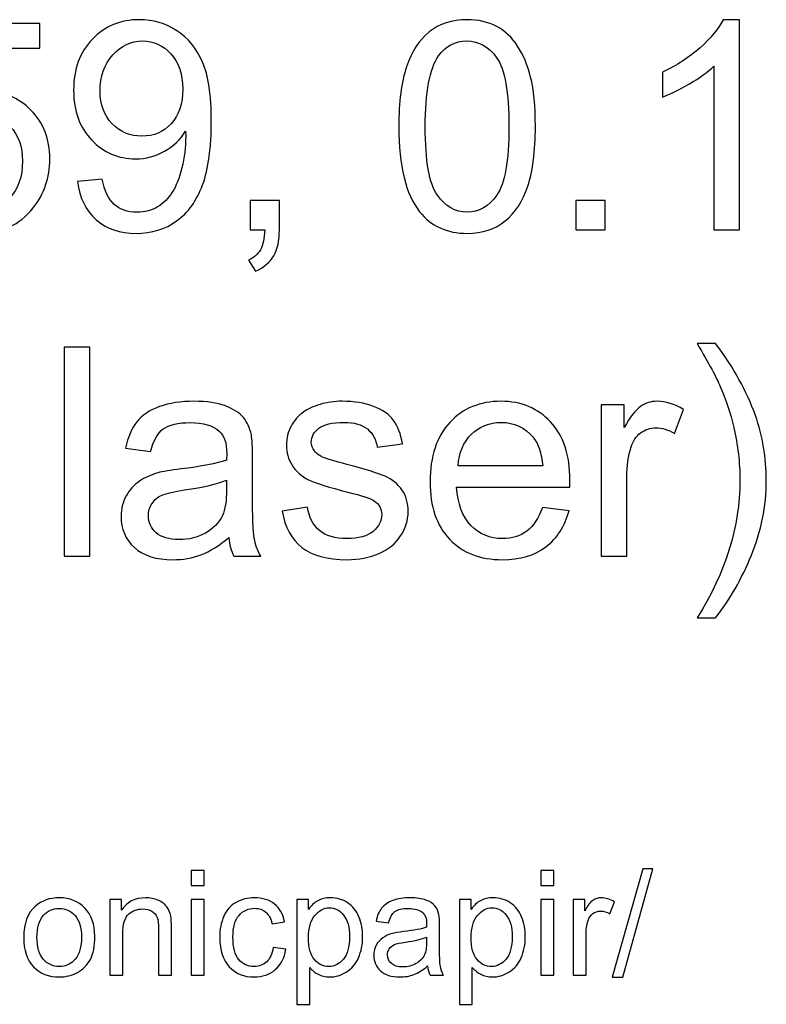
# Model space of a CAD drawing. Header units: inches. Extents: x -3.1 to 14.9, y -9.8 to 5.5.
# Tile 53 of 56: x 11.403 to 12.254, y 4.403 to 5.526. Entities that reach past the tile are written whole.
import ezdxf

# ---------------------------------------------------------------- set-up
doc = ezdxf.new("R2010")
doc.units = ezdxf.units.IN
doc.header["$MEASUREMENT"] = 0
doc.layers.add('Layer 1', color=7, linetype='Continuous')

msp = doc.modelspace()

# ---------------------------------------------------------------- linework, layer by layer
at = {"layer": 'Layer 1', "color": 250}
for points, knots in [([(11.4687, 5.3414), (11.4687, 5.3414), (11.4968, 5.3441), (11.4968, 5.3441), (11.4968, 5.3441), (11.4992, 5.3308), (11.5038, 5.3212), (11.5105, 5.3152), (11.5105, 5.3152), (11.5172, 5.3093), (11.5258, 5.3063), (11.5364, 5.3063), (11.5364, 5.3063), (11.5454, 5.3063), (11.5533, 5.3083), (11.56, 5.3125), (11.56, 5.3125), (11.5668, 5.3166), (11.5724, 5.3221), (11.5767, 5.329), (11.5767, 5.329), (11.5811, 5.3359), (11.5847, 5.3452), (11.5877, 5.3569), (11.5877, 5.3569), (11.5905, 5.3686), (11.592, 5.3806), (11.592, 5.3927), (11.592, 5.3927), (11.592, 5.394), (11.592, 5.396), (11.5919, 5.3986), (11.5919, 5.3986), (11.586, 5.3893), (11.578, 5.3817), (11.5679, 5.3759), (11.5679, 5.3759), (11.5577, 5.3701), (11.5467, 5.3672), (11.5349, 5.3672), (11.5349, 5.3672), (11.5152, 5.3672), (11.4984, 5.3743), (11.4848, 5.3887), (11.4848, 5.3887), (11.4711, 5.403), (11.4643, 5.4218), (11.4643, 5.4453), (11.4643, 5.4453), (11.4643, 5.4695), (11.4714, 5.4889), (11.4857, 5.5037), (11.4857, 5.5037), (11.4999, 5.5185), (11.5178, 5.5259), (11.5393, 5.5259), (11.5393, 5.5259), (11.5548, 5.5259), (11.569, 5.5217), (11.5819, 5.5133), (11.5819, 5.5133), (11.5947, 5.505), (11.6045, 5.4931), (11.6112, 5.4776), (11.6112, 5.4776), (11.6178, 5.4622), (11.6212, 5.4398), (11.6212, 5.4104), (11.6212, 5.4104), (11.6212, 5.38), (11.6179, 5.3557), (11.6113, 5.3376), (11.6113, 5.3376), (11.6046, 5.3196), (11.5948, 5.3058), (11.5817, 5.2964), (11.5817, 5.2964), (11.5686, 5.2869), (11.5533, 5.2822), (11.5357, 5.2822), (11.5357, 5.2822), (11.517, 5.2822), (11.5018, 5.2874), (11.49, 5.2978), (11.49, 5.2978), (11.4782, 5.3081), (11.471, 5.3227), (11.4687, 5.3414)], [0, 0, 0, 0, 0.043478, 0.043478, 0.043478, 0.043478, 0.086957, 0.086957, 0.086957, 0.086957, 0.130435, 0.130435, 0.130435, 0.130435, 0.173913, 0.173913, 0.173913, 0.173913, 0.217391, 0.217391, 0.217391, 0.217391, 0.26087, 0.26087, 0.26087, 0.26087, 0.304348, 0.304348, 0.304348, 0.304348, 0.347826, 0.347826, 0.347826, 0.347826, 0.391304, 0.391304, 0.391304, 0.391304, 0.434783, 0.434783, 0.434783, 0.434783, 0.478261, 0.478261, 0.478261, 0.478261, 0.521739, 0.521739, 0.521739, 0.521739, 0.565217, 0.565217, 0.565217, 0.565217, 0.608696, 0.608696, 0.608696, 0.608696, 0.652174, 0.652174, 0.652174, 0.652174, 0.695652, 0.695652, 0.695652, 0.695652, 0.73913, 0.73913, 0.73913, 0.73913, 0.782609, 0.782609, 0.782609, 0.782609, 0.826087, 0.826087, 0.826087, 0.826087, 0.869565, 0.869565, 0.869565, 0.869565, 0.913043, 0.913043, 0.913043, 0.913043, 1, 1, 1, 1]), ([(11.8349, 5.4039), (11.8349, 5.4322), (11.8378, 5.4549), (11.8436, 5.4721), (11.8436, 5.4721), (11.8494, 5.4893), (11.858, 5.5026), (11.8695, 5.5119), (11.8695, 5.5119), (11.8809, 5.5212), (11.8953, 5.5259), (11.9127, 5.5259), (11.9127, 5.5259), (11.9255, 5.5259), (11.9367, 5.5233), (11.9464, 5.5181), (11.9464, 5.5181), (11.956, 5.513), (11.964, 5.5056), (11.9703, 5.4958), (11.9703, 5.4958), (11.9766, 5.4861), (11.9815, 5.4743), (11.9851, 5.4603), (11.9851, 5.4603), (11.9887, 5.4464), (11.9905, 5.4276), (11.9905, 5.4039), (11.9905, 5.4039), (11.9905, 5.3759), (11.9876, 5.3534), (11.9819, 5.3362), (11.9819, 5.3362), (11.9761, 5.3189), (11.9675, 5.3057), (11.956, 5.2963), (11.956, 5.2963), (11.9446, 5.2869), (11.9302, 5.2822), (11.9127, 5.2822), (11.9127, 5.2822), (11.8897, 5.2822), (11.8716, 5.2904), (11.8585, 5.3069), (11.8585, 5.3069), (11.8428, 5.3268), (11.8349, 5.3592), (11.8349, 5.4039)], [0, 0, 0, 0, 0.076923, 0.076923, 0.076923, 0.076923, 0.153846, 0.153846, 0.153846, 0.153846, 0.230769, 0.230769, 0.230769, 0.230769, 0.307692, 0.307692, 0.307692, 0.307692, 0.384615, 0.384615, 0.384615, 0.384615, 0.461538, 0.461538, 0.461538, 0.461538, 0.538462, 0.538462, 0.538462, 0.538462, 0.615385, 0.615385, 0.615385, 0.615385, 0.692308, 0.692308, 0.692308, 0.692308, 0.769231, 0.769231, 0.769231, 0.769231, 0.846154, 0.846154, 0.846154, 0.846154, 1, 1, 1, 1]), ([(12.2232, 5.2863), (12.2232, 5.2863), (12.1939, 5.2863), (12.1939, 5.2863), (12.1939, 5.2863), (12.1939, 5.2863), (12.1939, 5.4729), (12.1939, 5.4729), (12.1939, 5.4729), (12.1869, 5.4662), (12.1777, 5.4595), (12.1662, 5.4528), (12.1662, 5.4528), (12.1547, 5.4461), (12.1444, 5.441), (12.1353, 5.4377), (12.1353, 5.4377), (12.1353, 5.4377), (12.1353, 5.4659), (12.1353, 5.4659), (12.1353, 5.4659), (12.1517, 5.4737), (12.166, 5.483), (12.1783, 5.4939), (12.1783, 5.4939), (12.1905, 5.5049), (12.1993, 5.5156), (12.2044, 5.5259), (12.2044, 5.5259), (12.2044, 5.5259), (12.2232, 5.5259), (12.2232, 5.5259), (12.2232, 5.5259), (12.2232, 5.5259), (12.2232, 5.2863), (12.2232, 5.2863)], [0, 0, 0, 0, 0.1, 0.1, 0.1, 0.1, 0.2, 0.2, 0.2, 0.2, 0.3, 0.3, 0.3, 0.3, 0.4, 0.4, 0.4, 0.4, 0.5, 0.5, 0.5, 0.5, 0.6, 0.6, 0.6, 0.6, 0.7, 0.7, 0.7, 0.7, 0.8, 0.8, 0.8, 0.8, 1, 1, 1, 1]), ([(11.2789, 5.3488), (11.2789, 5.3488), (11.3097, 5.3514), (11.3097, 5.3514), (11.3097, 5.3514), (11.3119, 5.3364), (11.3172, 5.3252), (11.3255, 5.3176), (11.3255, 5.3176), (11.3338, 5.3101), (11.3438, 5.3063), (11.3555, 5.3063), (11.3555, 5.3063), (11.3697, 5.3063), (11.3816, 5.3116), (11.3913, 5.3222), (11.3913, 5.3222), (11.4011, 5.3329), (11.406, 5.347), (11.406, 5.3646), (11.406, 5.3646), (11.406, 5.3813), (11.4013, 5.3944), (11.3919, 5.4041), (11.3919, 5.4041), (11.3825, 5.4138), (11.3703, 5.4186), (11.355, 5.4186), (11.355, 5.4186), (11.3456, 5.4186), (11.3371, 5.4164), (11.3295, 5.4122), (11.3295, 5.4122), (11.3219, 5.4079), (11.3159, 5.4023), (11.3116, 5.3955), (11.3116, 5.3955), (11.3116, 5.3955), (11.2841, 5.3991), (11.2841, 5.3991), (11.2841, 5.3991), (11.2841, 5.3991), (11.3072, 5.5216), (11.3072, 5.5216), (11.3072, 5.5216), (11.3072, 5.5216), (11.4259, 5.5216), (11.4259, 5.5216), (11.4259, 5.5216), (11.4259, 5.5216), (11.4259, 5.4936), (11.4259, 5.4936), (11.4259, 5.4936), (11.4259, 5.4936), (11.3307, 5.4936), (11.3307, 5.4936), (11.3307, 5.4936), (11.3307, 5.4936), (11.3178, 5.4295), (11.3178, 5.4295), (11.3178, 5.4295), (11.3321, 5.4395), (11.3472, 5.4445), (11.3629, 5.4445), (11.3629, 5.4445), (11.3837, 5.4445), (11.4013, 5.4373), (11.4156, 5.4228), (11.4156, 5.4228), (11.4299, 5.4084), (11.4371, 5.3898), (11.4371, 5.3672), (11.4371, 5.3672), (11.4371, 5.3456), (11.4308, 5.3269), (11.4182, 5.3112), (11.4182, 5.3112), (11.4029, 5.2919), (11.382, 5.2822), (11.3555, 5.2822), (11.3555, 5.2822), (11.3338, 5.2822), (11.3161, 5.2883), (11.3024, 5.3004), (11.3024, 5.3004), (11.2887, 5.3126), (11.2808, 5.3287), (11.2789, 5.3488)], [0, 0, 0, 0, 0.043478, 0.043478, 0.043478, 0.043478, 0.086957, 0.086957, 0.086957, 0.086957, 0.130435, 0.130435, 0.130435, 0.130435, 0.173913, 0.173913, 0.173913, 0.173913, 0.217391, 0.217391, 0.217391, 0.217391, 0.26087, 0.26087, 0.26087, 0.26087, 0.304348, 0.304348, 0.304348, 0.304348, 0.347826, 0.347826, 0.347826, 0.347826, 0.391304, 0.391304, 0.391304, 0.391304, 0.434783, 0.434783, 0.434783, 0.434783, 0.478261, 0.478261, 0.478261, 0.478261, 0.521739, 0.521739, 0.521739, 0.521739, 0.565217, 0.565217, 0.565217, 0.565217, 0.608696, 0.608696, 0.608696, 0.608696, 0.652174, 0.652174, 0.652174, 0.652174, 0.695652, 0.695652, 0.695652, 0.695652, 0.73913, 0.73913, 0.73913, 0.73913, 0.782609, 0.782609, 0.782609, 0.782609, 0.826087, 0.826087, 0.826087, 0.826087, 0.869565, 0.869565, 0.869565, 0.869565, 0.913043, 0.913043, 0.913043, 0.913043, 1, 1, 1, 1]), ([(11.5886, 5.4468), (11.5886, 5.4636), (11.5842, 5.4769), (11.5752, 5.4868), (11.5752, 5.4868), (11.5662, 5.4967), (11.5555, 5.5016), (11.5429, 5.5016), (11.5429, 5.5016), (11.5299, 5.5016), (11.5185, 5.4963), (11.5089, 5.4857), (11.5089, 5.4857), (11.4992, 5.475), (11.4944, 5.4612), (11.4944, 5.4443), (11.4944, 5.4443), (11.4944, 5.4291), (11.499, 5.4168), (11.5082, 5.4073), (11.5082, 5.4073), (11.5173, 5.3978), (11.5286, 5.3931), (11.542, 5.3931), (11.542, 5.3931), (11.5557, 5.3931), (11.5668, 5.3978), (11.5755, 5.4073), (11.5755, 5.4073), (11.5843, 5.4168), (11.5886, 5.4299), (11.5886, 5.4468)], [0, 0, 0, 0, 0.111111, 0.111111, 0.111111, 0.111111, 0.222222, 0.222222, 0.222222, 0.222222, 0.333333, 0.333333, 0.333333, 0.333333, 0.444444, 0.444444, 0.444444, 0.444444, 0.555556, 0.555556, 0.555556, 0.555556, 0.666667, 0.666667, 0.666667, 0.666667, 0.777778, 0.777778, 0.777778, 0.777778, 1, 1, 1, 1]), ([(11.865, 5.4039), (11.865, 5.3648), (11.8696, 5.3387), (11.8788, 5.3257), (11.8788, 5.3257), (11.8879, 5.3128), (11.8992, 5.3063), (11.9127, 5.3063), (11.9127, 5.3063), (11.9262, 5.3063), (11.9374, 5.3128), (11.9466, 5.3258), (11.9466, 5.3258), (11.9558, 5.3388), (11.9604, 5.3649), (11.9604, 5.4039), (11.9604, 5.4039), (11.9604, 5.4432), (11.9558, 5.4693), (11.9466, 5.4822), (11.9466, 5.4822), (11.9374, 5.4952), (11.926, 5.5016), (11.9124, 5.5016), (11.9124, 5.5016), (11.8989, 5.5016), (11.8882, 5.4959), (11.8801, 5.4845), (11.8801, 5.4845), (11.87, 5.47), (11.865, 5.4431), (11.865, 5.4039)], [0, 0, 0, 0, 0.111111, 0.111111, 0.111111, 0.111111, 0.222222, 0.222222, 0.222222, 0.222222, 0.333333, 0.333333, 0.333333, 0.333333, 0.444444, 0.444444, 0.444444, 0.444444, 0.555556, 0.555556, 0.555556, 0.555556, 0.666667, 0.666667, 0.666667, 0.666667, 0.777778, 0.777778, 0.777778, 0.777778, 1, 1, 1, 1]), ([(11.6654, 5.2863), (11.6654, 5.2863), (11.6654, 5.3197), (11.6654, 5.3197), (11.6654, 5.3197), (11.6654, 5.3197), (11.6988, 5.3197), (11.6988, 5.3197), (11.6988, 5.3197), (11.6988, 5.3197), (11.6988, 5.2863), (11.6988, 5.2863), (11.6988, 5.2863), (11.6988, 5.274), (11.6967, 5.2641), (11.6923, 5.2566), (11.6923, 5.2566), (11.6879, 5.2491), (11.681, 5.2432), (11.6717, 5.2391), (11.6717, 5.2391), (11.6717, 5.2391), (11.6635, 5.2516), (11.6635, 5.2516), (11.6635, 5.2516), (11.6697, 5.2543), (11.6742, 5.2583), (11.6772, 5.2636), (11.6772, 5.2636), (11.6801, 5.2688), (11.6817, 5.2764), (11.682, 5.2863), (11.682, 5.2863), (11.682, 5.2863), (11.6654, 5.2863), (11.6654, 5.2863)], [0, 0, 0, 0, 0.1, 0.1, 0.1, 0.1, 0.2, 0.2, 0.2, 0.2, 0.3, 0.3, 0.3, 0.3, 0.4, 0.4, 0.4, 0.4, 0.5, 0.5, 0.5, 0.5, 0.6, 0.6, 0.6, 0.6, 0.7, 0.7, 0.7, 0.7, 0.8, 0.8, 0.8, 0.8, 1, 1, 1, 1]), ([(12.0367, 5.2863), (12.0367, 5.2863), (12.0367, 5.3197), (12.0367, 5.3197), (12.0367, 5.3197), (12.0367, 5.3197), (12.0701, 5.3197), (12.0701, 5.3197), (12.0701, 5.3197), (12.0701, 5.3197), (12.0701, 5.2863), (12.0701, 5.2863), (12.0701, 5.2863), (12.0701, 5.2863), (12.0367, 5.2863), (12.0367, 5.2863)], [0, 0, 0, 0, 0.2, 0.2, 0.2, 0.2, 0.4, 0.4, 0.4, 0.4, 0.6, 0.6, 0.6, 0.6, 1, 1, 1, 1]), ([(12.1959, 4.8437), (12.1959, 4.8437), (12.1749, 4.8437), (12.1749, 4.8437), (12.1749, 4.8437), (12.2073, 4.8958), (12.2236, 4.9479), (12.2236, 5.0002), (12.2236, 5.0002), (12.2236, 5.0206), (12.2212, 5.0408), (12.2166, 5.0609), (12.2166, 5.0609), (12.2129, 5.0771), (12.2077, 5.0928), (12.2011, 5.1077), (12.2011, 5.1077), (12.1969, 5.1175), (12.1882, 5.1338), (12.1749, 5.1566), (12.1749, 5.1566), (12.1749, 5.1566), (12.1959, 5.1566), (12.1959, 5.1566), (12.1959, 5.1566), (12.2163, 5.1293), (12.2314, 5.102), (12.2412, 5.0746), (12.2412, 5.0746), (12.2495, 5.0509), (12.2537, 5.0262), (12.2537, 5.0003), (12.2537, 5.0003), (12.2537, 4.971), (12.2481, 4.9427), (12.2368, 4.9153), (12.2368, 4.9153), (12.2256, 4.888), (12.2119, 4.8641), (12.1959, 4.8437)], [0, 0, 0, 0, 0.090909, 0.090909, 0.090909, 0.090909, 0.181818, 0.181818, 0.181818, 0.181818, 0.272727, 0.272727, 0.272727, 0.272727, 0.363636, 0.363636, 0.363636, 0.363636, 0.454545, 0.454545, 0.454545, 0.454545, 0.545455, 0.545455, 0.545455, 0.545455, 0.636364, 0.636364, 0.636364, 0.636364, 0.727273, 0.727273, 0.727273, 0.727273, 0.818182, 0.818182, 0.818182, 0.818182, 1, 1, 1, 1]), ([(11.4535, 4.9139), (11.4535, 4.9139), (11.4535, 5.1525), (11.4535, 5.1525), (11.4535, 5.1525), (11.4535, 5.1525), (11.4828, 5.1525), (11.4828, 5.1525), (11.4828, 5.1525), (11.4828, 5.1525), (11.4828, 4.9139), (11.4828, 4.9139), (11.4828, 4.9139), (11.4828, 4.9139), (11.4535, 4.9139), (11.4535, 4.9139)], [0, 0, 0, 0, 0.2, 0.2, 0.2, 0.2, 0.4, 0.4, 0.4, 0.4, 0.6, 0.6, 0.6, 0.6, 1, 1, 1, 1]), ([(11.641, 4.9352), (11.6302, 4.926), (11.6197, 4.9195), (11.6097, 4.9157), (11.6097, 4.9157), (11.5997, 4.9119), (11.5889, 4.91), (11.5774, 4.91), (11.5774, 4.91), (11.5584, 4.91), (11.5438, 4.9146), (11.5336, 4.9239), (11.5336, 4.9239), (11.5234, 4.9332), (11.5183, 4.9451), (11.5183, 4.9594), (11.5183, 4.9594), (11.5183, 4.9679), (11.5202, 4.9757), (11.5241, 4.9827), (11.5241, 4.9827), (11.5279, 4.9897), (11.533, 4.9953), (11.5392, 4.9995), (11.5392, 4.9995), (11.5455, 5.0037), (11.5525, 5.0069), (11.5603, 5.0091), (11.5603, 5.0091), (11.566, 5.0106), (11.5747, 5.0121), (11.5863, 5.0135), (11.5863, 5.0135), (11.61, 5.0163), (11.6274, 5.0197), (11.6386, 5.0236), (11.6386, 5.0236), (11.6387, 5.0276), (11.6388, 5.0302), (11.6388, 5.0312), (11.6388, 5.0312), (11.6388, 5.0432), (11.636, 5.0516), (11.6304, 5.0564), (11.6304, 5.0564), (11.623, 5.0631), (11.6118, 5.0664), (11.5971, 5.0664), (11.5971, 5.0664), (11.5833, 5.0664), (11.5732, 5.064), (11.5665, 5.0592), (11.5665, 5.0592), (11.56, 5.0543), (11.5552, 5.0458), (11.552, 5.0335), (11.552, 5.0335), (11.552, 5.0335), (11.5234, 5.0374), (11.5234, 5.0374), (11.5234, 5.0374), (11.526, 5.0497), (11.5303, 5.0596), (11.5362, 5.0671), (11.5362, 5.0671), (11.5422, 5.0747), (11.5508, 5.0805), (11.5621, 5.0846), (11.5621, 5.0846), (11.5734, 5.0886), (11.5864, 5.0907), (11.6013, 5.0907), (11.6013, 5.0907), (11.6161, 5.0907), (11.628, 5.0889), (11.6373, 5.0854), (11.6373, 5.0854), (11.6465, 5.0819), (11.6533, 5.0776), (11.6577, 5.0723), (11.6577, 5.0723), (11.662, 5.0671), (11.665, 5.0604), (11.6668, 5.0524), (11.6668, 5.0524), (11.6677, 5.0474), (11.6682, 5.0384), (11.6682, 5.0254), (11.6682, 5.0254), (11.6682, 5.0254), (11.6682, 4.9863), (11.6682, 4.9863), (11.6682, 4.9863), (11.6682, 4.9591), (11.6688, 4.9418), (11.6701, 4.9347), (11.6701, 4.9347), (11.6713, 4.9274), (11.6738, 4.9205), (11.6775, 4.9139), (11.6775, 4.9139), (11.6775, 4.9139), (11.6469, 4.9139), (11.6469, 4.9139), (11.6469, 4.9139), (11.6439, 4.9199), (11.6419, 4.9271), (11.641, 4.9352)], [0, 0, 0, 0, 0.035714, 0.035714, 0.035714, 0.035714, 0.071429, 0.071429, 0.071429, 0.071429, 0.107143, 0.107143, 0.107143, 0.107143, 0.142857, 0.142857, 0.142857, 0.142857, 0.178571, 0.178571, 0.178571, 0.178571, 0.214286, 0.214286, 0.214286, 0.214286, 0.25, 0.25, 0.25, 0.25, 0.285714, 0.285714, 0.285714, 0.285714, 0.321429, 0.321429, 0.321429, 0.321429, 0.357143, 0.357143, 0.357143, 0.357143, 0.392857, 0.392857, 0.392857, 0.392857, 0.428571, 0.428571, 0.428571, 0.428571, 0.464286, 0.464286, 0.464286, 0.464286, 0.5, 0.5, 0.5, 0.5, 0.535714, 0.535714, 0.535714, 0.535714, 0.571429, 0.571429, 0.571429, 0.571429, 0.607143, 0.607143, 0.607143, 0.607143, 0.642857, 0.642857, 0.642857, 0.642857, 0.678571, 0.678571, 0.678571, 0.678571, 0.714286, 0.714286, 0.714286, 0.714286, 0.75, 0.75, 0.75, 0.75, 0.785714, 0.785714, 0.785714, 0.785714, 0.821429, 0.821429, 0.821429, 0.821429, 0.857143, 0.857143, 0.857143, 0.857143, 0.892857, 0.892857, 0.892857, 0.892857, 0.928571, 0.928571, 0.928571, 0.928571, 1, 1, 1, 1]), ([(11.7019, 4.9655), (11.7019, 4.9655), (11.7309, 4.9701), (11.7309, 4.9701), (11.7309, 4.9701), (11.7325, 4.9584), (11.737, 4.9496), (11.7445, 4.9433), (11.7445, 4.9433), (11.7519, 4.9372), (11.7623, 4.9341), (11.7757, 4.9341), (11.7757, 4.9341), (11.7891, 4.9341), (11.7991, 4.9368), (11.8056, 4.9423), (11.8056, 4.9423), (11.8121, 4.9478), (11.8154, 4.9542), (11.8154, 4.9616), (11.8154, 4.9616), (11.8154, 4.9682), (11.8125, 4.9734), (11.8067, 4.9772), (11.8067, 4.9772), (11.8027, 4.9798), (11.7927, 4.9831), (11.7768, 4.9871), (11.7768, 4.9871), (11.7553, 4.9926), (11.7404, 4.9972), (11.7321, 5.0012), (11.7321, 5.0012), (11.7238, 5.0052), (11.7175, 5.0107), (11.7132, 5.0177), (11.7132, 5.0177), (11.7089, 5.0247), (11.7068, 5.0324), (11.7068, 5.0408), (11.7068, 5.0408), (11.7068, 5.0486), (11.7085, 5.0557), (11.7121, 5.0622), (11.7121, 5.0622), (11.7156, 5.0688), (11.7204, 5.0743), (11.7265, 5.0786), (11.7265, 5.0786), (11.731, 5.0819), (11.7373, 5.0848), (11.7451, 5.0872), (11.7451, 5.0872), (11.753, 5.0895), (11.7614, 5.0907), (11.7704, 5.0907), (11.7704, 5.0907), (11.784, 5.0907), (11.7959, 5.0887), (11.8062, 5.0848), (11.8062, 5.0848), (11.8164, 5.0809), (11.824, 5.0756), (11.8289, 5.0689), (11.8289, 5.0689), (11.8338, 5.0622), (11.8371, 5.0533), (11.8389, 5.0422), (11.8389, 5.0422), (11.8389, 5.0422), (11.8103, 5.0382), (11.8103, 5.0382), (11.8103, 5.0382), (11.809, 5.0471), (11.8052, 5.0541), (11.799, 5.0591), (11.799, 5.0591), (11.7928, 5.0641), (11.7839, 5.0666), (11.7725, 5.0666), (11.7725, 5.0666), (11.7591, 5.0666), (11.7495, 5.0643), (11.7438, 5.0599), (11.7438, 5.0599), (11.738, 5.0554), (11.7351, 5.0502), (11.7351, 5.0443), (11.7351, 5.0443), (11.7351, 5.0404), (11.7363, 5.0371), (11.7387, 5.034), (11.7387, 5.034), (11.7411, 5.0308), (11.7448, 5.0283), (11.7499, 5.0262), (11.7499, 5.0262), (11.7529, 5.0251), (11.7615, 5.0226), (11.7758, 5.0187), (11.7758, 5.0187), (11.7965, 5.0132), (11.811, 5.0087), (11.8192, 5.0051), (11.8192, 5.0051), (11.8274, 5.0016), (11.8338, 4.9964), (11.8385, 4.9897), (11.8385, 4.9897), (11.8432, 4.983), (11.8455, 4.9747), (11.8455, 4.9647), (11.8455, 4.9647), (11.8455, 4.9549), (11.8426, 4.9457), (11.8369, 4.9371), (11.8369, 4.9371), (11.8312, 4.9284), (11.823, 4.9218), (11.8123, 4.9171), (11.8123, 4.9171), (11.8015, 4.9123), (11.7894, 4.91), (11.7758, 4.91), (11.7758, 4.91), (11.7533, 4.91), (11.7362, 4.9147), (11.7244, 4.924), (11.7244, 4.924), (11.7127, 4.9333), (11.7052, 4.9472), (11.7019, 4.9655)], [0, 0, 0, 0, 0.029412, 0.029412, 0.029412, 0.029412, 0.058824, 0.058824, 0.058824, 0.058824, 0.088235, 0.088235, 0.088235, 0.088235, 0.117647, 0.117647, 0.117647, 0.117647, 0.147059, 0.147059, 0.147059, 0.147059, 0.176471, 0.176471, 0.176471, 0.176471, 0.205882, 0.205882, 0.205882, 0.205882, 0.235294, 0.235294, 0.235294, 0.235294, 0.264706, 0.264706, 0.264706, 0.264706, 0.294118, 0.294118, 0.294118, 0.294118, 0.323529, 0.323529, 0.323529, 0.323529, 0.352941, 0.352941, 0.352941, 0.352941, 0.382353, 0.382353, 0.382353, 0.382353, 0.411765, 0.411765, 0.411765, 0.411765, 0.441176, 0.441176, 0.441176, 0.441176, 0.470588, 0.470588, 0.470588, 0.470588, 0.5, 0.5, 0.5, 0.5, 0.529412, 0.529412, 0.529412, 0.529412, 0.558824, 0.558824, 0.558824, 0.558824, 0.588235, 0.588235, 0.588235, 0.588235, 0.617647, 0.617647, 0.617647, 0.617647, 0.647059, 0.647059, 0.647059, 0.647059, 0.676471, 0.676471, 0.676471, 0.676471, 0.705882, 0.705882, 0.705882, 0.705882, 0.735294, 0.735294, 0.735294, 0.735294, 0.764706, 0.764706, 0.764706, 0.764706, 0.794118, 0.794118, 0.794118, 0.794118, 0.823529, 0.823529, 0.823529, 0.823529, 0.852941, 0.852941, 0.852941, 0.852941, 0.882353, 0.882353, 0.882353, 0.882353, 0.911765, 0.911765, 0.911765, 0.911765, 0.941176, 0.941176, 0.941176, 0.941176, 1, 1, 1, 1]), ([(11.9986, 4.9696), (11.9986, 4.9696), (12.0289, 4.9658), (12.0289, 4.9658), (12.0289, 4.9658), (12.0241, 4.9481), (12.0153, 4.9344), (12.0024, 4.9246), (12.0024, 4.9246), (11.9894, 4.9149), (11.9729, 4.91), (11.9529, 4.91), (11.9529, 4.91), (11.9276, 4.91), (11.9075, 4.9178), (11.8928, 4.9333), (11.8928, 4.9333), (11.8779, 4.9489), (11.8705, 4.9707), (11.8705, 4.9988), (11.8705, 4.9988), (11.8705, 5.0279), (11.878, 5.0505), (11.893, 5.0666), (11.893, 5.0666), (11.908, 5.0826), (11.9274, 5.0907), (11.9513, 5.0907), (11.9513, 5.0907), (11.9744, 5.0907), (11.9933, 5.0828), (12.0079, 5.0671), (12.0079, 5.0671), (12.0226, 5.0513), (12.0299, 5.0292), (12.0299, 5.0007), (12.0299, 5.0007), (12.0299, 4.9989), (12.0298, 4.9963), (12.0297, 4.9928), (12.0297, 4.9928), (12.0297, 4.9928), (11.9008, 4.9928), (11.9008, 4.9928), (11.9008, 4.9928), (11.9019, 4.9738), (11.9073, 4.9593), (11.9169, 4.9492), (11.9169, 4.9492), (11.9266, 4.9391), (11.9386, 4.9341), (11.9531, 4.9341), (11.9531, 4.9341), (11.9638, 4.9341), (11.9729, 4.9369), (11.9806, 4.9426), (11.9806, 4.9426), (11.9882, 4.9482), (11.9942, 4.9572), (11.9986, 4.9696)], [0, 0, 0, 0, 0.0625, 0.0625, 0.0625, 0.0625, 0.125, 0.125, 0.125, 0.125, 0.1875, 0.1875, 0.1875, 0.1875, 0.25, 0.25, 0.25, 0.25, 0.3125, 0.3125, 0.3125, 0.3125, 0.375, 0.375, 0.375, 0.375, 0.4375, 0.4375, 0.4375, 0.4375, 0.5, 0.5, 0.5, 0.5, 0.5625, 0.5625, 0.5625, 0.5625, 0.625, 0.625, 0.625, 0.625, 0.6875, 0.6875, 0.6875, 0.6875, 0.75, 0.75, 0.75, 0.75, 0.8125, 0.8125, 0.8125, 0.8125, 0.875, 0.875, 0.875, 0.875, 1, 1, 1, 1]), ([(12.0654, 4.9139), (12.0654, 4.9139), (12.0654, 5.0867), (12.0654, 5.0867), (12.0654, 5.0867), (12.0654, 5.0867), (12.0917, 5.0867), (12.0917, 5.0867), (12.0917, 5.0867), (12.0917, 5.0867), (12.0917, 5.0606), (12.0917, 5.0606), (12.0917, 5.0606), (12.0984, 5.0728), (12.1047, 5.0809), (12.1104, 5.0848), (12.1104, 5.0848), (12.1161, 5.0887), (12.1223, 5.0907), (12.1292, 5.0907), (12.1292, 5.0907), (12.1391, 5.0907), (12.1491, 5.0875), (12.1593, 5.0812), (12.1593, 5.0812), (12.1593, 5.0812), (12.1492, 5.054), (12.1492, 5.054), (12.1492, 5.054), (12.1421, 5.0583), (12.1349, 5.0604), (12.1277, 5.0604), (12.1277, 5.0604), (12.1213, 5.0604), (12.1156, 5.0584), (12.1104, 5.0546), (12.1104, 5.0546), (12.1053, 5.0507), (12.1017, 5.0454), (12.0996, 5.0386), (12.0996, 5.0386), (12.0963, 5.0282), (12.0947, 5.0168), (12.0947, 5.0044), (12.0947, 5.0044), (12.0947, 5.0044), (12.0947, 4.9139), (12.0947, 4.9139), (12.0947, 4.9139), (12.0947, 4.9139), (12.0654, 4.9139), (12.0654, 4.9139)], [0, 0, 0, 0, 0.071429, 0.071429, 0.071429, 0.071429, 0.142857, 0.142857, 0.142857, 0.142857, 0.214286, 0.214286, 0.214286, 0.214286, 0.285714, 0.285714, 0.285714, 0.285714, 0.357143, 0.357143, 0.357143, 0.357143, 0.428571, 0.428571, 0.428571, 0.428571, 0.5, 0.5, 0.5, 0.5, 0.571429, 0.571429, 0.571429, 0.571429, 0.642857, 0.642857, 0.642857, 0.642857, 0.714286, 0.714286, 0.714286, 0.714286, 0.785714, 0.785714, 0.785714, 0.785714, 0.857143, 0.857143, 0.857143, 0.857143, 1, 1, 1, 1]), ([(11.9024, 5.0169), (11.9024, 5.0169), (11.9989, 5.0169), (11.9989, 5.0169), (11.9989, 5.0169), (11.9977, 5.0314), (11.9939, 5.0424), (11.9879, 5.0496), (11.9879, 5.0496), (11.9786, 5.0609), (11.9664, 5.0666), (11.9516, 5.0666), (11.9516, 5.0666), (11.9382, 5.0666), (11.9268, 5.0621), (11.9177, 5.0531), (11.9177, 5.0531), (11.9085, 5.0441), (11.9034, 5.032), (11.9024, 5.0169)], [0, 0, 0, 0, 0.166667, 0.166667, 0.166667, 0.166667, 0.333333, 0.333333, 0.333333, 0.333333, 0.5, 0.5, 0.5, 0.5, 0.666667, 0.666667, 0.666667, 0.666667, 1, 1, 1, 1]), ([(11.6386, 5.0007), (11.6279, 4.9963), (11.612, 4.9926), (11.5908, 4.9896), (11.5908, 4.9896), (11.5787, 4.9878), (11.5702, 4.9859), (11.5652, 4.9837), (11.5652, 4.9837), (11.5602, 4.9816), (11.5563, 4.9784), (11.5537, 4.9742), (11.5537, 4.9742), (11.5509, 4.97), (11.5495, 4.9654), (11.5495, 4.9603), (11.5495, 4.9603), (11.5495, 4.9524), (11.5525, 4.9459), (11.5584, 4.9407), (11.5584, 4.9407), (11.5643, 4.9356), (11.573, 4.9329), (11.5844, 4.9329), (11.5844, 4.9329), (11.5957, 4.9329), (11.6057, 4.9354), (11.6145, 4.9403), (11.6145, 4.9403), (11.6233, 4.9453), (11.6298, 4.9521), (11.6339, 4.9606), (11.6339, 4.9606), (11.637, 4.9672), (11.6386, 4.977), (11.6386, 4.9899), (11.6386, 4.9899), (11.6386, 4.9899), (11.6386, 5.0007), (11.6386, 5.0007)], [0, 0, 0, 0, 0.090909, 0.090909, 0.090909, 0.090909, 0.181818, 0.181818, 0.181818, 0.181818, 0.272727, 0.272727, 0.272727, 0.272727, 0.363636, 0.363636, 0.363636, 0.363636, 0.454545, 0.454545, 0.454545, 0.454545, 0.545455, 0.545455, 0.545455, 0.545455, 0.636364, 0.636364, 0.636364, 0.636364, 0.727273, 0.727273, 0.727273, 0.727273, 0.818182, 0.818182, 0.818182, 0.818182, 1, 1, 1, 1]), ([(11.5983, 4.5385), (11.5983, 4.5385), (11.5983, 4.5554), (11.5983, 4.5554), (11.5983, 4.5554), (11.5983, 4.5554), (11.613, 4.5554), (11.613, 4.5554), (11.613, 4.5554), (11.613, 4.5554), (11.613, 4.5385), (11.613, 4.5385), (11.613, 4.5385), (11.613, 4.5385), (11.5983, 4.5385), (11.5983, 4.5385)], [0, 0, 0, 0, 0.2, 0.2, 0.2, 0.2, 0.4, 0.4, 0.4, 0.4, 0.6, 0.6, 0.6, 0.6, 1, 1, 1, 1]), ([(11.9968, 4.5385), (11.9968, 4.5385), (11.9968, 4.5554), (11.9968, 4.5554), (11.9968, 4.5554), (11.9968, 4.5554), (12.0114, 4.5554), (12.0114, 4.5554), (12.0114, 4.5554), (12.0114, 4.5554), (12.0114, 4.5385), (12.0114, 4.5385), (12.0114, 4.5385), (12.0114, 4.5385), (11.9968, 4.5385), (11.9968, 4.5385)], [0, 0, 0, 0, 0.2, 0.2, 0.2, 0.2, 0.4, 0.4, 0.4, 0.4, 0.6, 0.6, 0.6, 0.6, 1, 1, 1, 1]), ([(12.0782, 4.434), (12.0782, 4.434), (12.1128, 4.5574), (12.1128, 4.5574), (12.1128, 4.5574), (12.1128, 4.5574), (12.1245, 4.5574), (12.1245, 4.5574), (12.1245, 4.5574), (12.1245, 4.5574), (12.09, 4.434), (12.09, 4.434), (12.09, 4.434), (12.09, 4.434), (12.0782, 4.434), (12.0782, 4.434)], [0, 0, 0, 0, 0.2, 0.2, 0.2, 0.2, 0.4, 0.4, 0.4, 0.4, 0.6, 0.6, 0.6, 0.6, 1, 1, 1, 1]), ([(11.4074, 4.4793), (11.4074, 4.4953), (11.4118, 4.5071), (11.4208, 4.5148), (11.4208, 4.5148), (11.4282, 4.5212), (11.4372, 4.5244), (11.4479, 4.5244), (11.4479, 4.5244), (11.4598, 4.5244), (11.4695, 4.5206), (11.4771, 4.5127), (11.4771, 4.5127), (11.4846, 4.505), (11.4884, 4.4942), (11.4884, 4.4805), (11.4884, 4.4805), (11.4884, 4.4694), (11.4867, 4.4606), (11.4834, 4.4542), (11.4834, 4.4542), (11.48, 4.4479), (11.4752, 4.4429), (11.4688, 4.4394), (11.4688, 4.4394), (11.4624, 4.4359), (11.4555, 4.4341), (11.4479, 4.4341), (11.4479, 4.4341), (11.4358, 4.4341), (11.4261, 4.438), (11.4186, 4.4457), (11.4186, 4.4457), (11.4111, 4.4535), (11.4074, 4.4647), (11.4074, 4.4793)], [0, 0, 0, 0, 0.1, 0.1, 0.1, 0.1, 0.2, 0.2, 0.2, 0.2, 0.3, 0.3, 0.3, 0.3, 0.4, 0.4, 0.4, 0.4, 0.5, 0.5, 0.5, 0.5, 0.6, 0.6, 0.6, 0.6, 0.7, 0.7, 0.7, 0.7, 0.8, 0.8, 0.8, 0.8, 1, 1, 1, 1]), ([(11.5056, 4.4361), (11.5056, 4.4361), (11.5056, 4.5225), (11.5056, 4.5225), (11.5056, 4.5225), (11.5056, 4.5225), (11.5187, 4.5225), (11.5187, 4.5225), (11.5187, 4.5225), (11.5187, 4.5225), (11.5187, 4.5102), (11.5187, 4.5102), (11.5187, 4.5102), (11.5251, 4.5197), (11.5343, 4.5244), (11.5462, 4.5244), (11.5462, 4.5244), (11.5515, 4.5244), (11.5562, 4.5235), (11.5606, 4.5216), (11.5606, 4.5216), (11.565, 4.5197), (11.5682, 4.5173), (11.5704, 4.5142), (11.5704, 4.5142), (11.5726, 4.5112), (11.5741, 4.5076), (11.575, 4.5034), (11.575, 4.5034), (11.5755, 4.5007), (11.5758, 4.496), (11.5758, 4.4892), (11.5758, 4.4892), (11.5758, 4.4892), (11.5758, 4.4361), (11.5758, 4.4361), (11.5758, 4.4361), (11.5758, 4.4361), (11.5611, 4.4361), (11.5611, 4.4361), (11.5611, 4.4361), (11.5611, 4.4361), (11.5611, 4.4886), (11.5611, 4.4886), (11.5611, 4.4886), (11.5611, 4.4946), (11.5606, 4.4991), (11.5594, 4.502), (11.5594, 4.502), (11.5583, 4.505), (11.5563, 4.5073), (11.5534, 4.5091), (11.5534, 4.5091), (11.5505, 4.5109), (11.5471, 4.5117), (11.5431, 4.5117), (11.5431, 4.5117), (11.5369, 4.5117), (11.5315, 4.5097), (11.527, 4.5058), (11.527, 4.5058), (11.5225, 4.5018), (11.5202, 4.4943), (11.5202, 4.4832), (11.5202, 4.4832), (11.5202, 4.4832), (11.5202, 4.4361), (11.5202, 4.4361), (11.5202, 4.4361), (11.5202, 4.4361), (11.5056, 4.4361), (11.5056, 4.4361)], [0, 0, 0, 0, 0.052632, 0.052632, 0.052632, 0.052632, 0.105263, 0.105263, 0.105263, 0.105263, 0.157895, 0.157895, 0.157895, 0.157895, 0.210526, 0.210526, 0.210526, 0.210526, 0.263158, 0.263158, 0.263158, 0.263158, 0.315789, 0.315789, 0.315789, 0.315789, 0.368421, 0.368421, 0.368421, 0.368421, 0.421053, 0.421053, 0.421053, 0.421053, 0.473684, 0.473684, 0.473684, 0.473684, 0.526316, 0.526316, 0.526316, 0.526316, 0.578947, 0.578947, 0.578947, 0.578947, 0.631579, 0.631579, 0.631579, 0.631579, 0.684211, 0.684211, 0.684211, 0.684211, 0.736842, 0.736842, 0.736842, 0.736842, 0.789474, 0.789474, 0.789474, 0.789474, 0.842105, 0.842105, 0.842105, 0.842105, 0.894737, 0.894737, 0.894737, 0.894737, 1, 1, 1, 1]), ([(11.5983, 4.4361), (11.5983, 4.4361), (11.5983, 4.5225), (11.5983, 4.5225), (11.5983, 4.5225), (11.5983, 4.5225), (11.613, 4.5225), (11.613, 4.5225), (11.613, 4.5225), (11.613, 4.5225), (11.613, 4.4361), (11.613, 4.4361), (11.613, 4.4361), (11.613, 4.4361), (11.5983, 4.4361), (11.5983, 4.4361)], [0, 0, 0, 0, 0.2, 0.2, 0.2, 0.2, 0.4, 0.4, 0.4, 0.4, 0.6, 0.6, 0.6, 0.6, 1, 1, 1, 1]), ([(11.6917, 4.4677), (11.6917, 4.4677), (11.7061, 4.4658), (11.7061, 4.4658), (11.7061, 4.4658), (11.7045, 4.4559), (11.7005, 4.4481), (11.694, 4.4425), (11.694, 4.4425), (11.6875, 4.4369), (11.6795, 4.4341), (11.6701, 4.4341), (11.6701, 4.4341), (11.6583, 4.4341), (11.6488, 4.438), (11.6416, 4.4457), (11.6416, 4.4457), (11.6344, 4.4534), (11.6308, 4.4645), (11.6308, 4.4789), (11.6308, 4.4789), (11.6308, 4.4883), (11.6323, 4.4964), (11.6354, 4.5034), (11.6354, 4.5034), (11.6385, 4.5104), (11.6432, 4.5157), (11.6496, 4.5192), (11.6496, 4.5192), (11.6559, 4.5227), (11.6628, 4.5244), (11.6702, 4.5244), (11.6702, 4.5244), (11.6796, 4.5244), (11.6873, 4.5221), (11.6932, 4.5173), (11.6932, 4.5173), (11.6992, 4.5126), (11.703, 4.5058), (11.7047, 4.4971), (11.7047, 4.4971), (11.7047, 4.4971), (11.6904, 4.4949), (11.6904, 4.4949), (11.6904, 4.4949), (11.6891, 4.5007), (11.6867, 4.5051), (11.6833, 4.508), (11.6833, 4.508), (11.6798, 4.5109), (11.6756, 4.5124), (11.6708, 4.5124), (11.6708, 4.5124), (11.6634, 4.5124), (11.6574, 4.5097), (11.6528, 4.5044), (11.6528, 4.5044), (11.6481, 4.4992), (11.6458, 4.4908), (11.6458, 4.4794), (11.6458, 4.4794), (11.6458, 4.4677), (11.6481, 4.4593), (11.6525, 4.454), (11.6525, 4.454), (11.657, 4.4488), (11.6628, 4.4461), (11.6699, 4.4461), (11.6699, 4.4461), (11.6757, 4.4461), (11.6805, 4.4479), (11.6843, 4.4514), (11.6843, 4.4514), (11.6882, 4.455), (11.6906, 4.4604), (11.6917, 4.4677)], [0, 0, 0, 0, 0.05, 0.05, 0.05, 0.05, 0.1, 0.1, 0.1, 0.1, 0.15, 0.15, 0.15, 0.15, 0.2, 0.2, 0.2, 0.2, 0.25, 0.25, 0.25, 0.25, 0.3, 0.3, 0.3, 0.3, 0.35, 0.35, 0.35, 0.35, 0.4, 0.4, 0.4, 0.4, 0.45, 0.45, 0.45, 0.45, 0.5, 0.5, 0.5, 0.5, 0.55, 0.55, 0.55, 0.55, 0.6, 0.6, 0.6, 0.6, 0.65, 0.65, 0.65, 0.65, 0.7, 0.7, 0.7, 0.7, 0.75, 0.75, 0.75, 0.75, 0.8, 0.8, 0.8, 0.8, 0.85, 0.85, 0.85, 0.85, 0.9, 0.9, 0.9, 0.9, 1, 1, 1, 1]), ([(11.7186, 4.4029), (11.7186, 4.4029), (11.7186, 4.5225), (11.7186, 4.5225), (11.7186, 4.5225), (11.7186, 4.5225), (11.732, 4.5225), (11.732, 4.5225), (11.732, 4.5225), (11.732, 4.5225), (11.732, 4.5112), (11.732, 4.5112), (11.732, 4.5112), (11.7351, 4.5156), (11.7386, 4.5189), (11.7426, 4.5211), (11.7426, 4.5211), (11.7466, 4.5233), (11.7514, 4.5244), (11.757, 4.5244), (11.757, 4.5244), (11.7644, 4.5244), (11.7709, 4.5225), (11.7765, 4.5187), (11.7765, 4.5187), (11.7822, 4.5149), (11.7865, 4.5096), (11.7893, 4.5027), (11.7893, 4.5027), (11.7922, 4.4957), (11.7936, 4.4882), (11.7936, 4.4799), (11.7936, 4.4799), (11.7936, 4.4711), (11.7921, 4.4631), (11.7889, 4.456), (11.7889, 4.456), (11.7857, 4.4489), (11.7811, 4.4435), (11.775, 4.4397), (11.775, 4.4397), (11.769, 4.436), (11.7626, 4.4341), (11.756, 4.4341), (11.756, 4.4341), (11.7511, 4.4341), (11.7467, 4.4351), (11.7428, 4.4372), (11.7428, 4.4372), (11.7389, 4.4392), (11.7358, 4.4419), (11.7333, 4.445), (11.7333, 4.445), (11.7333, 4.445), (11.7333, 4.4029), (11.7333, 4.4029), (11.7333, 4.4029), (11.7333, 4.4029), (11.7186, 4.4029), (11.7186, 4.4029)], [0, 0, 0, 0, 0.0625, 0.0625, 0.0625, 0.0625, 0.125, 0.125, 0.125, 0.125, 0.1875, 0.1875, 0.1875, 0.1875, 0.25, 0.25, 0.25, 0.25, 0.3125, 0.3125, 0.3125, 0.3125, 0.375, 0.375, 0.375, 0.375, 0.4375, 0.4375, 0.4375, 0.4375, 0.5, 0.5, 0.5, 0.5, 0.5625, 0.5625, 0.5625, 0.5625, 0.625, 0.625, 0.625, 0.625, 0.6875, 0.6875, 0.6875, 0.6875, 0.75, 0.75, 0.75, 0.75, 0.8125, 0.8125, 0.8125, 0.8125, 0.875, 0.875, 0.875, 0.875, 1, 1, 1, 1]), ([(11.8677, 4.4467), (11.8623, 4.4421), (11.857, 4.4389), (11.852, 4.4369), (11.852, 4.4369), (11.847, 4.4351), (11.8416, 4.4341), (11.8359, 4.4341), (11.8359, 4.4341), (11.8264, 4.4341), (11.8191, 4.4364), (11.814, 4.4411), (11.814, 4.4411), (11.8089, 4.4457), (11.8063, 4.4516), (11.8063, 4.4588), (11.8063, 4.4588), (11.8063, 4.4631), (11.8073, 4.4669), (11.8092, 4.4704), (11.8092, 4.4704), (11.8111, 4.4739), (11.8137, 4.4767), (11.8168, 4.4789), (11.8168, 4.4789), (11.8199, 4.481), (11.8234, 4.4826), (11.8273, 4.4837), (11.8273, 4.4837), (11.8302, 4.4844), (11.8345, 4.4852), (11.8403, 4.4859), (11.8403, 4.4859), (11.8522, 4.4873), (11.8609, 4.4889), (11.8665, 4.4909), (11.8665, 4.4909), (11.8665, 4.4929), (11.8666, 4.4942), (11.8666, 4.4947), (11.8666, 4.4947), (11.8666, 4.5007), (11.8652, 4.5049), (11.8624, 4.5073), (11.8624, 4.5073), (11.8587, 4.5107), (11.8531, 4.5123), (11.8457, 4.5123), (11.8457, 4.5123), (11.8388, 4.5123), (11.8338, 4.5111), (11.8304, 4.5087), (11.8304, 4.5087), (11.8272, 4.5063), (11.8248, 4.502), (11.8232, 4.4959), (11.8232, 4.4959), (11.8232, 4.4959), (11.8089, 4.4978), (11.8089, 4.4978), (11.8089, 4.4978), (11.8102, 4.5039), (11.8123, 4.5089), (11.8153, 4.5127), (11.8153, 4.5127), (11.8183, 4.5164), (11.8226, 4.5194), (11.8282, 4.5214), (11.8282, 4.5214), (11.8339, 4.5234), (11.8404, 4.5244), (11.8478, 4.5244), (11.8478, 4.5244), (11.8552, 4.5244), (11.8612, 4.5236), (11.8658, 4.5218), (11.8658, 4.5218), (11.8704, 4.5201), (11.8738, 4.5179), (11.876, 4.5153), (11.876, 4.5153), (11.8782, 4.5126), (11.8797, 4.5093), (11.8806, 4.5053), (11.8806, 4.5053), (11.881, 4.5028), (11.8813, 4.4983), (11.8813, 4.4918), (11.8813, 4.4918), (11.8813, 4.4918), (11.8813, 4.4723), (11.8813, 4.4723), (11.8813, 4.4723), (11.8813, 4.4586), (11.8816, 4.45), (11.8822, 4.4464), (11.8822, 4.4464), (11.8828, 4.4428), (11.8841, 4.4394), (11.8859, 4.4361), (11.8859, 4.4361), (11.8859, 4.4361), (11.8706, 4.4361), (11.8706, 4.4361), (11.8706, 4.4361), (11.8691, 4.4391), (11.8681, 4.4426), (11.8677, 4.4467)], [0, 0, 0, 0, 0.035714, 0.035714, 0.035714, 0.035714, 0.071429, 0.071429, 0.071429, 0.071429, 0.107143, 0.107143, 0.107143, 0.107143, 0.142857, 0.142857, 0.142857, 0.142857, 0.178571, 0.178571, 0.178571, 0.178571, 0.214286, 0.214286, 0.214286, 0.214286, 0.25, 0.25, 0.25, 0.25, 0.285714, 0.285714, 0.285714, 0.285714, 0.321429, 0.321429, 0.321429, 0.321429, 0.357143, 0.357143, 0.357143, 0.357143, 0.392857, 0.392857, 0.392857, 0.392857, 0.428571, 0.428571, 0.428571, 0.428571, 0.464286, 0.464286, 0.464286, 0.464286, 0.5, 0.5, 0.5, 0.5, 0.535714, 0.535714, 0.535714, 0.535714, 0.571429, 0.571429, 0.571429, 0.571429, 0.607143, 0.607143, 0.607143, 0.607143, 0.642857, 0.642857, 0.642857, 0.642857, 0.678571, 0.678571, 0.678571, 0.678571, 0.714286, 0.714286, 0.714286, 0.714286, 0.75, 0.75, 0.75, 0.75, 0.785714, 0.785714, 0.785714, 0.785714, 0.821429, 0.821429, 0.821429, 0.821429, 0.857143, 0.857143, 0.857143, 0.857143, 0.892857, 0.892857, 0.892857, 0.892857, 0.928571, 0.928571, 0.928571, 0.928571, 1, 1, 1, 1]), ([(11.904, 4.4029), (11.904, 4.4029), (11.904, 4.5225), (11.904, 4.5225), (11.904, 4.5225), (11.904, 4.5225), (11.9173, 4.5225), (11.9173, 4.5225), (11.9173, 4.5225), (11.9173, 4.5225), (11.9173, 4.5112), (11.9173, 4.5112), (11.9173, 4.5112), (11.9205, 4.5156), (11.924, 4.5189), (11.928, 4.5211), (11.928, 4.5211), (11.9319, 4.5233), (11.9368, 4.5244), (11.9424, 4.5244), (11.9424, 4.5244), (11.9498, 4.5244), (11.9563, 4.5225), (11.9619, 4.5187), (11.9619, 4.5187), (11.9676, 4.5149), (11.9718, 4.5096), (11.9747, 4.5027), (11.9747, 4.5027), (11.9776, 4.4957), (11.979, 4.4882), (11.979, 4.4799), (11.979, 4.4799), (11.979, 4.4711), (11.9774, 4.4631), (11.9743, 4.456), (11.9743, 4.456), (11.9711, 4.4489), (11.9665, 4.4435), (11.9604, 4.4397), (11.9604, 4.4397), (11.9544, 4.436), (11.948, 4.4341), (11.9413, 4.4341), (11.9413, 4.4341), (11.9364, 4.4341), (11.9321, 4.4351), (11.9282, 4.4372), (11.9282, 4.4372), (11.9243, 4.4392), (11.9211, 4.4419), (11.9186, 4.445), (11.9186, 4.445), (11.9186, 4.445), (11.9186, 4.4029), (11.9186, 4.4029), (11.9186, 4.4029), (11.9186, 4.4029), (11.904, 4.4029), (11.904, 4.4029)], [0, 0, 0, 0, 0.0625, 0.0625, 0.0625, 0.0625, 0.125, 0.125, 0.125, 0.125, 0.1875, 0.1875, 0.1875, 0.1875, 0.25, 0.25, 0.25, 0.25, 0.3125, 0.3125, 0.3125, 0.3125, 0.375, 0.375, 0.375, 0.375, 0.4375, 0.4375, 0.4375, 0.4375, 0.5, 0.5, 0.5, 0.5, 0.5625, 0.5625, 0.5625, 0.5625, 0.625, 0.625, 0.625, 0.625, 0.6875, 0.6875, 0.6875, 0.6875, 0.75, 0.75, 0.75, 0.75, 0.8125, 0.8125, 0.8125, 0.8125, 0.875, 0.875, 0.875, 0.875, 1, 1, 1, 1]), ([(11.9968, 4.4361), (11.9968, 4.4361), (11.9968, 4.5225), (11.9968, 4.5225), (11.9968, 4.5225), (11.9968, 4.5225), (12.0114, 4.5225), (12.0114, 4.5225), (12.0114, 4.5225), (12.0114, 4.5225), (12.0114, 4.4361), (12.0114, 4.4361), (12.0114, 4.4361), (12.0114, 4.4361), (11.9968, 4.4361), (11.9968, 4.4361)], [0, 0, 0, 0, 0.2, 0.2, 0.2, 0.2, 0.4, 0.4, 0.4, 0.4, 0.6, 0.6, 0.6, 0.6, 1, 1, 1, 1]), ([(12.0336, 4.4361), (12.0336, 4.4361), (12.0336, 4.5225), (12.0336, 4.5225), (12.0336, 4.5225), (12.0336, 4.5225), (12.0467, 4.5225), (12.0467, 4.5225), (12.0467, 4.5225), (12.0467, 4.5225), (12.0467, 4.5094), (12.0467, 4.5094), (12.0467, 4.5094), (12.0501, 4.5155), (12.0532, 4.5196), (12.0561, 4.5215), (12.0561, 4.5215), (12.0589, 4.5234), (12.062, 4.5244), (12.0654, 4.5244), (12.0654, 4.5244), (12.0704, 4.5244), (12.0754, 4.5229), (12.0805, 4.5197), (12.0805, 4.5197), (12.0805, 4.5197), (12.0754, 4.5061), (12.0754, 4.5061), (12.0754, 4.5061), (12.0719, 4.5082), (12.0683, 4.5093), (12.0647, 4.5093), (12.0647, 4.5093), (12.0615, 4.5093), (12.0586, 4.5083), (12.0561, 4.5064), (12.0561, 4.5064), (12.0535, 4.5045), (12.0517, 4.5018), (12.0506, 4.4984), (12.0506, 4.4984), (12.049, 4.4932), (12.0482, 4.4875), (12.0482, 4.4813), (12.0482, 4.4813), (12.0482, 4.4813), (12.0482, 4.4361), (12.0482, 4.4361), (12.0482, 4.4361), (12.0482, 4.4361), (12.0336, 4.4361), (12.0336, 4.4361)], [0, 0, 0, 0, 0.071429, 0.071429, 0.071429, 0.071429, 0.142857, 0.142857, 0.142857, 0.142857, 0.214286, 0.214286, 0.214286, 0.214286, 0.285714, 0.285714, 0.285714, 0.285714, 0.357143, 0.357143, 0.357143, 0.357143, 0.428571, 0.428571, 0.428571, 0.428571, 0.5, 0.5, 0.5, 0.5, 0.571429, 0.571429, 0.571429, 0.571429, 0.642857, 0.642857, 0.642857, 0.642857, 0.714286, 0.714286, 0.714286, 0.714286, 0.785714, 0.785714, 0.785714, 0.785714, 0.857143, 0.857143, 0.857143, 0.857143, 1, 1, 1, 1]), ([(11.4225, 4.4793), (11.4225, 4.4682), (11.4249, 4.4599), (11.4297, 4.4544), (11.4297, 4.4544), (11.4345, 4.4489), (11.4406, 4.4461), (11.4479, 4.4461), (11.4479, 4.4461), (11.4552, 4.4461), (11.4613, 4.4489), (11.4661, 4.4544), (11.4661, 4.4544), (11.4709, 4.46), (11.4733, 4.4684), (11.4733, 4.4797), (11.4733, 4.4797), (11.4733, 4.4904), (11.4709, 4.4986), (11.466, 4.5041), (11.466, 4.5041), (11.4612, 4.5096), (11.4551, 4.5123), (11.4479, 4.5123), (11.4479, 4.5123), (11.4406, 4.5123), (11.4345, 4.5096), (11.4297, 4.5041), (11.4297, 4.5041), (11.4249, 4.4986), (11.4225, 4.4903), (11.4225, 4.4793)], [0, 0, 0, 0, 0.111111, 0.111111, 0.111111, 0.111111, 0.222222, 0.222222, 0.222222, 0.222222, 0.333333, 0.333333, 0.333333, 0.333333, 0.444444, 0.444444, 0.444444, 0.444444, 0.555556, 0.555556, 0.555556, 0.555556, 0.666667, 0.666667, 0.666667, 0.666667, 0.777778, 0.777778, 0.777778, 0.777778, 1, 1, 1, 1]), ([(11.7319, 4.4788), (11.7319, 4.4677), (11.7341, 4.4594), (11.7386, 4.4541), (11.7386, 4.4541), (11.7431, 4.4488), (11.7486, 4.4461), (11.755, 4.4461), (11.755, 4.4461), (11.7615, 4.4461), (11.7671, 4.4489), (11.7717, 4.4544), (11.7717, 4.4544), (11.7763, 4.4599), (11.7787, 4.4684), (11.7787, 4.48), (11.7787, 4.48), (11.7787, 4.491), (11.7764, 4.4992), (11.7719, 4.5047), (11.7719, 4.5047), (11.7673, 4.5102), (11.7619, 4.513), (11.7556, 4.513), (11.7556, 4.513), (11.7494, 4.513), (11.7439, 4.5101), (11.7391, 4.5042), (11.7391, 4.5042), (11.7343, 4.4984), (11.7319, 4.4899), (11.7319, 4.4788)], [0, 0, 0, 0, 0.111111, 0.111111, 0.111111, 0.111111, 0.222222, 0.222222, 0.222222, 0.222222, 0.333333, 0.333333, 0.333333, 0.333333, 0.444444, 0.444444, 0.444444, 0.444444, 0.555556, 0.555556, 0.555556, 0.555556, 0.666667, 0.666667, 0.666667, 0.666667, 0.777778, 0.777778, 0.777778, 0.777778, 1, 1, 1, 1]), ([(11.9173, 4.4788), (11.9173, 4.4677), (11.9195, 4.4594), (11.924, 4.4541), (11.924, 4.4541), (11.9285, 4.4488), (11.934, 4.4461), (11.9404, 4.4461), (11.9404, 4.4461), (11.9469, 4.4461), (11.9524, 4.4489), (11.9571, 4.4544), (11.9571, 4.4544), (11.9617, 4.4599), (11.9641, 4.4684), (11.9641, 4.48), (11.9641, 4.48), (11.9641, 4.491), (11.9618, 4.4992), (11.9573, 4.5047), (11.9573, 4.5047), (11.9527, 4.5102), (11.9473, 4.513), (11.941, 4.513), (11.941, 4.513), (11.9348, 4.513), (11.9293, 4.5101), (11.9244, 4.5042), (11.9244, 4.5042), (11.9196, 4.4984), (11.9173, 4.4899), (11.9173, 4.4788)], [0, 0, 0, 0, 0.111111, 0.111111, 0.111111, 0.111111, 0.222222, 0.222222, 0.222222, 0.222222, 0.333333, 0.333333, 0.333333, 0.333333, 0.444444, 0.444444, 0.444444, 0.444444, 0.555556, 0.555556, 0.555556, 0.555556, 0.666667, 0.666667, 0.666667, 0.666667, 0.777778, 0.777778, 0.777778, 0.777778, 1, 1, 1, 1]), ([(11.8665, 4.4794), (11.8611, 4.4772), (11.8532, 4.4754), (11.8426, 4.4739), (11.8426, 4.4739), (11.8365, 4.473), (11.8323, 4.4721), (11.8298, 4.471), (11.8298, 4.471), (11.8273, 4.4699), (11.8253, 4.4683), (11.824, 4.4662), (11.824, 4.4662), (11.8226, 4.4641), (11.8219, 4.4618), (11.8219, 4.4592), (11.8219, 4.4592), (11.8219, 4.4553), (11.8234, 4.4521), (11.8264, 4.4495), (11.8264, 4.4495), (11.8293, 4.4469), (11.8337, 4.4456), (11.8394, 4.4456), (11.8394, 4.4456), (11.845, 4.4456), (11.85, 4.4468), (11.8544, 4.4493), (11.8544, 4.4493), (11.8588, 4.4517), (11.8621, 4.4551), (11.8641, 4.4594), (11.8641, 4.4594), (11.8657, 4.4627), (11.8665, 4.4676), (11.8665, 4.4741), (11.8665, 4.4741), (11.8665, 4.4741), (11.8665, 4.4794), (11.8665, 4.4794)], [0, 0, 0, 0, 0.090909, 0.090909, 0.090909, 0.090909, 0.181818, 0.181818, 0.181818, 0.181818, 0.272727, 0.272727, 0.272727, 0.272727, 0.363636, 0.363636, 0.363636, 0.363636, 0.454545, 0.454545, 0.454545, 0.454545, 0.545455, 0.545455, 0.545455, 0.545455, 0.636364, 0.636364, 0.636364, 0.636364, 0.727273, 0.727273, 0.727273, 0.727273, 0.818182, 0.818182, 0.818182, 0.818182, 1, 1, 1, 1])]:
    msp.add_open_spline(points, degree=3, knots=knots, dxfattribs=at)

doc.saveas('drawing.dxf')
